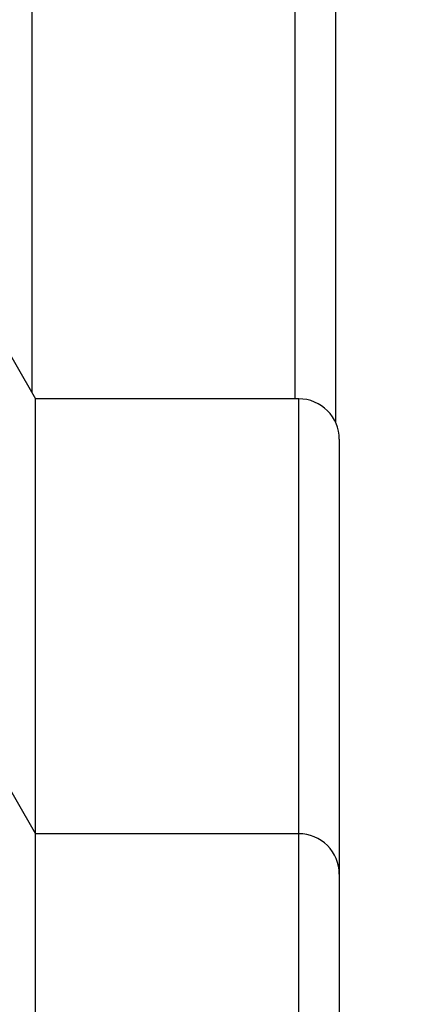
# Model space of a CAD drawing. Header units: inches. Extents: x 0 to 22, y 0 to 17.
# Tile 32 of 114: x 3.1427 to 3.1812, y 10.638 to 10.7354. Entities that reach past the tile are written whole.
import ezdxf

# ---------------------------------------------------------------- set-up
doc = ezdxf.new("R2010")
doc.units = ezdxf.units.IN
doc.header["$LTSCALE"] = 1.21
doc.header["$MEASUREMENT"] = 0
doc.layers.get('0').update_dxf_attribs({"linetype": 'CONTINUOUS'})
doc.layers.add('DIMENSIONS', color=7, linetype='CONTINUOUS')
doc.styles.get("Standard").update_dxf_attribs({"font": 'txt', "width": 0.8})
doc.dimstyles.new('DIMSTYLE_1', dxfattribs={"dimtxt": 0.125, "dimasz": 0.18, "dimexe": 0.125, "dimexo": 0.0625, "dimgap": 0.03125, "dimtad": 0, "dimtih": 1, "dimtoh": 1, "dimzin": 4, "dimdsep": 46, "dimtxsty": 'STANDARD', "dimblk": '_FILLED', "dimblk1": '_FILLED', "dimblk2": '_FILLED', "dimcen": 0.09, "dimadec": 0, "dimazin": 0, "dimtp": 0.01, "dimtm": 0.01, "dimtfac": 1, "dimtofl": 0, "dimtmove": 0, "dimatfit": 3, "dimldrblk": '_FILLED', "dimfxl": 1, "dimtolj": 1, "dimtzin": 4, "dimarcsym": 0})

# ---------------------------------------------------------------- blocks, each defined once
blk = doc.blocks.new('*D50')
at = {"layer": 'DIMENSIONS', "color": 2, "linetype": 'CONTINUOUS'}
for p, q in [((3.3757890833, 10.3367503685), (3.3757890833, 12.7325779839)), ((3.2210093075, 10.1841413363), (3.3757890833, 10.3367503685)), ((3.2210093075, 9.9474339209), (3.2210093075, 10.1841413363))]:
    blk.add_line(p, q, dxfattribs=at)
at = {"layer": 'DIMENSIONS', "color": 2, "linetype": 'CONTINUOUS', "insert": (3.3132890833, 12.7950779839), "char_height": 0.125, "width": 1.025, "attachment_point": 1, "rotation": 90, "line_spacing_factor": 0.9}
blk.add_mtext('.44{\\Ftxt.shx;\\W1.000000;\\H0.125000; }[11.1]', dxfattribs=at)
blk = doc.blocks.new('_FILLED')
at = {"color": 0, "linetype": 'BYBLOCK'}
blk.add_solid([(0, 0), (-1, 0.1736111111), (-1, -0.1736111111)], dxfattribs=at)

msp = doc.modelspace()

# ---------------------------------------------------------------- linework, layer by layer
at = {"color": 7, "linetype": 'CONTINUOUS'}
for p, q in [((3.1438754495, 10.8897684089), (3.1438754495, 10.6985866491)), ((3.1738754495, 10.8857684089), (3.1738754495, 10.6956132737)), ((3.1350729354, 10.7138330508), (3.1442612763, 10.6979183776)), ((3.1442612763, 10.4429112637), (3.1442612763, 10.6979183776)), ((3.1702612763, 10.6979183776), (3.1442612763, 10.6979183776)), ((3.1742612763, 10.6939183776), (3.1742612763, 10.2944279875)), ((3.1350744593, 10.6708232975), (3.1442612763, 10.6549112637)), ((3.1702612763, 10.6549112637), (3.1442612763, 10.6549112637))]:
    msp.add_line(p, q, dxfattribs=at)
at = {"color": 9, "linetype": 'CONTINUOUS'}
for p, q in [((3.1698754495, 10.8897684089), (3.1698754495, 10.6979183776)), ((3.1702612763, 10.4429112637), (3.1702612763, 10.6979183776))]:
    msp.add_line(p, q, dxfattribs=at)
at = {"color": 7, "linetype": 'CONTINUOUS'}
for centre, start in [((3.1702612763, 10.6939183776), 0), ((3.1702612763, 10.6509112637), 359.9999480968)]:
    msp.add_arc(centre, 0.004, start, 90, dxfattribs=at)

# ---------------------------------------------------------------- dimensions: what is measured, and where the dimension line sits
at = {"layer": 'DIMENSIONS', "color": 2, "linetype": 'CONTINUOUS'}
dim = msp.add_ordinate_dim(feature_location=(3.2210093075, 9.9474339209), offset=(0.1547797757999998, 2.7851440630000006), dtype=0, origin=(2.7858754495, 9.8849339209), dimstyle='DIMSTYLE_1', dxfattribs=at)
dim.commit()
dim.dimension.update_dxf_attribs({"geometry": '*D50', "text_midpoint": (3.3757890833, 13.3075779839)})

doc.saveas('drawing.dxf')
